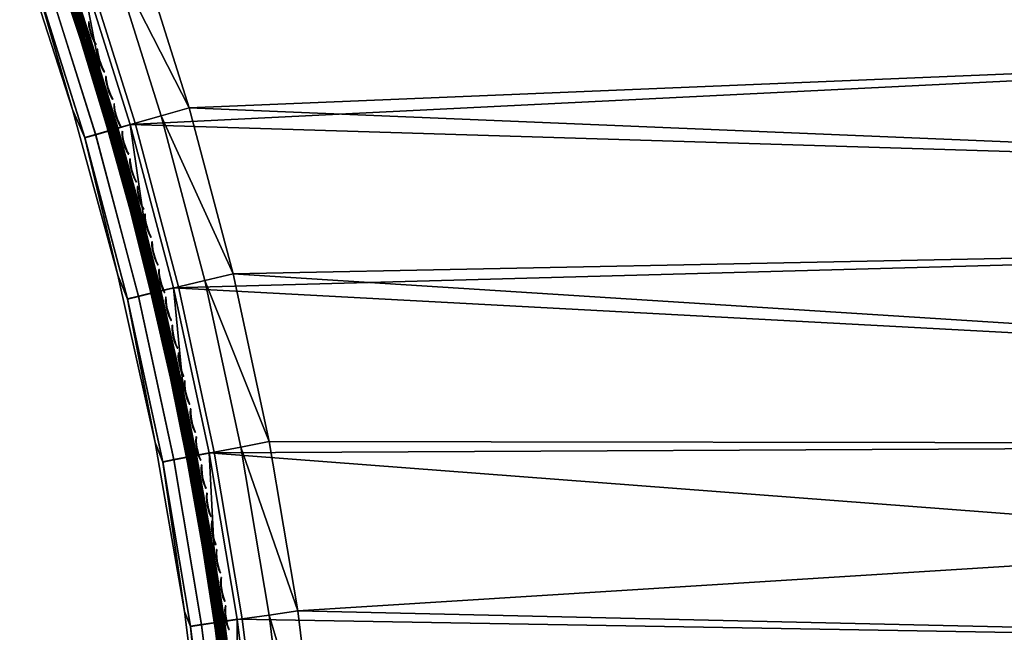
# Model space of a CAD drawing. Header units: inches. Extents: x 0 to 63.6, y -63.6 to 0.
# Tile 8 of 164: x 33.6 to 43.3, y -58.6 to -52.6. Entities that reach past the tile are written whole.
import ezdxf

# ---------------------------------------------------------------- set-up
doc = ezdxf.new("R2010")
doc.units = ezdxf.units.IN
doc.header["$LTSCALE"] = 0.03937
doc.header["$MEASUREMENT"] = 0
for name, color, linetype in [('A-FURN-3-ST', 151, 'Continuous'), ('A-FURN-3-ST-SEAM', 250, 'Continuous'), ('A-FURN-3-STITCH', 15, 'Continuous')]:
    doc.layers.add(name, color=color, linetype=linetype)

msp = doc.modelspace()

# ---------------------------------------------------------------- meshes
at = {"layer": 'A-FURN-3-ST'}
mesh = msp.add_polyface(dxfattribs=at)
corners = [(63.147, -63.6396, 5.25), (36.1287, -63.6396, 5.25), (63.147, -63.6061, 5.125), (36.1287, -63.6061, 5.125), (63.147, -63.5146, 5.0335), (36.1287, -63.5146, 5.0335), (63.147, -63.3896, 5), (36.1287, -63.3896, 5), (62.7515, -63.4446, 17.9729), (62.5382, -63.3896, 18), (62.5382, -63.5146, 17.9665), (62.7384, -63.5663, 17.9071), (62.5382, -63.6061, 17.875), (62.5382, -63.6396, 17.75), (62.7189, -63.6275, 17.8091), (36.7288, -63.3896, 18), (36.7288, -63.5146, 17.9665), (36.7288, -63.6061, 17.875), (36.7288, -63.6396, 17.75), (62.7527, -63.3894, 17.9789), (62.4899, -61.169, 18), (62.6465, -58.9307, 17.9626), (62.4398, -56.709, 17.9626), (62.3627, -58.9515, 18), (62.1569, -56.7399, 18), (62.1543, -54.496, 17.9626), (61.8727, -54.537, 18), (61.7904, -52.2946, 17.9626), (61.5104, -52.3456, 18), (62.7034, -56.6802, 17.8528), (62.4167, -54.4579, 17.8528), (62.8152, -54.4002, 17.4505), (62.4474, -52.1753, 17.4505), (62.2754, -52.2065, 17.6781), (62.6421, -54.4252, 17.6781), (62.0513, -52.2472, 17.8528), (62.6377, -52.3967, 16.9008), (62.2095, -50.2284, 16.9008), (62.5557, -52.1559, 17.1854), (62.6463, -52.3951, 5.5004), (62.2181, -50.2266, 5.5004), (62.1095, -52.2375, 5), (62.2979, -52.2031, 5.0381), (62.4753, -54.4504, 5), (62.6647, -54.4227, 5.0381), (62.8253, -54.3993, 5.1466), (62.4575, -52.174, 5.1466), (36.0794, -61.736, 5), (63.0983, -61.1473, 5), (35.9545, -60.0864, 5), (62.97, -58.9081, 5), (35.7541, -58.4442, 5), (35.4788, -56.813, 5), (62.7622, -56.6748, 5), (35.1291, -55.196, 5), (34.7058, -53.5968, 5), (63.397, -63.6396, 5.5002), (35.8787, -63.6396, 5.5), (63.3882, -63.6396, 16.9007), (35.8787, -63.6396, 16.9), (36.6788, -61.7083, 18), (36.5519, -60.031, 18), (36.3484, -58.3614, 18), (36.0686, -56.7027, 18), (35.7132, -55.0587, 18), (35.2829, -53.4326, 18)]
mesh.append_faces([[corners[k] for k in face] for face in [(0, 1, 2), (2, 1, 3), (2, 3, 4), (4, 3, 5), (4, 5, 6), (6, 5, 7), (8, 9, 10), (11, 10, 12), (13, 14, 12), (9, 15, 10), (10, 15, 16), (10, 16, 12), (12, 16, 17), (12, 17, 13), (13, 17, 18), (9, 19, 20), (21, 22, 23), (23, 22, 24), (24, 22, 25), (24, 25, 26), (26, 25, 27), (26, 27, 28), (29, 30, 25, 22), (31, 32, 33, 34), (34, 33, 35, 30), (30, 35, 27, 25), (36, 37, 38), (23, 20, 21), (36, 39, 40), (41, 42, 43), (43, 42, 44), (45, 44, 42, 46), (7, 47, 6), (6, 47, 48), (48, 47, 49), (48, 49, 50), (50, 49, 51), (50, 51, 52), (50, 52, 53), (53, 52, 54), (53, 54, 43), (43, 54, 55), (43, 55, 41), (0, 56, 1), (1, 56, 57), (56, 58, 57), (57, 58, 59), (59, 58, 13), (59, 13, 18), (15, 9, 60), (60, 9, 20), (60, 20, 61), (61, 20, 23), (61, 23, 62), (62, 23, 24), (62, 24, 63), (63, 24, 64), (64, 24, 26), (64, 26, 65), (65, 26, 28)]])
mesh = msp.add_polyface(dxfattribs=at)
corners = [(62.1095, -52.2375, 5), (34.7058, -53.5968, 5), (34.2097, -52.0186, 5), (35.789, -56.7565, 17.9625), (36.3484, -58.3614, 18), (36.0686, -56.7027, 18), (35.4364, -55.1252, 17.9625), (35.7132, -55.0587, 18), (35.0094, -53.5117, 17.9625), (35.2829, -53.4326, 18), (34.509, -51.9195, 17.9625), (34.7786, -51.8279, 18), (34.2578, -52.0048, 17.8526), (34.7545, -53.5854, 17.8526), (35.1784, -55.1872, 17.8526), (35.5285, -56.8066, 17.8526), (35.8041, -58.4404, 17.8526), (36.0666, -58.4023, 17.9625), (34.0421, -52.078, 17.6778), (34.5357, -53.6487, 17.6778), (34.9569, -55.2404, 17.6778), (35.3048, -56.8496, 17.6778), (35.5786, -58.4731, 17.6778), (33.7725, -52.1696, 17.1847), (33.623, -51.8513, 16.9), (34.1415, -53.4501, 16.9), (34.2622, -53.7279, 17.1847), (34.5841, -55.0716, 16.9), (34.6801, -55.3069, 17.1847), (34.9497, -56.7121, 16.9), (35.0252, -56.9034, 17.1847), (35.2375, -58.368, 16.9), (35.4056, -58.4983, 17.45), (35.1331, -56.8826, 17.45), (34.7869, -55.2812, 17.45), (34.3678, -53.6973, 17.45), (33.8765, -52.1343, 17.45), (35.2969, -58.514, 17.1847), (34.9497, -56.7121, 5.5), (34.5841, -55.0716, 5.5), (34.1415, -53.4501, 5.5), (33.623, -51.8513, 5.5), (35.4788, -56.813, 5), (35.5648, -58.4718, 5.0381), (35.2909, -56.8491, 5.0381), (35.1291, -55.196, 5), (34.9431, -55.2407, 5.0381), (34.522, -53.65, 5.0381), (34.0285, -52.0801, 5.0381), (33.7723, -52.1672, 5.3087), (34.262, -53.7252, 5.3087), (34.68, -55.304, 5.3087), (35.0252, -56.9003, 5.3087), (35.2375, -58.368, 5.5), (35.4042, -58.4951, 5.1464), (35.297, -58.5107, 5.3087), (35.1316, -56.8798, 5.1464), (34.7854, -55.2787, 5.1464), (34.3661, -53.6951, 5.1464), (33.8749, -52.1323, 5.1464), (61.5104, -52.3456, 18)]
mesh.append_faces([[corners[k] for k in face] for face in [(0, 1, 2), (3, 4, 5), (3, 5, 6), (6, 5, 7), (6, 7, 8), (8, 7, 9), (8, 9, 10), (10, 9, 11), (10, 12, 13, 8), (8, 13, 14, 6), (6, 14, 15, 3), (3, 15, 16, 17), (12, 18, 19, 13), (13, 19, 20, 14), (14, 20, 21, 15), (15, 21, 22, 16), (23, 24, 25), (23, 25, 26), (26, 25, 27), (26, 27, 28), (28, 27, 29), (28, 29, 30), (30, 29, 31), (32, 22, 21, 33), (33, 21, 20, 34), (34, 20, 19, 35), (35, 19, 18, 36), (37, 32, 33, 30), (30, 33, 34, 28), (28, 34, 35, 26), (26, 35, 36, 23), (38, 31, 29), (38, 29, 39), (39, 29, 27), (39, 27, 40), (40, 27, 25), (40, 25, 41), (41, 25, 24), (42, 43, 44), (42, 44, 45), (45, 44, 46), (45, 46, 1), (1, 46, 47), (1, 47, 2), (2, 47, 48), (41, 49, 40), (40, 49, 50), (40, 50, 39), (39, 50, 51), (39, 51, 38), (38, 51, 52), (38, 52, 53), (54, 55, 52, 56), (56, 52, 51, 57), (57, 51, 50, 58), (58, 50, 49, 59), (43, 54, 56, 44), (44, 56, 57, 46), (46, 57, 58, 47), (47, 58, 59, 48), (9, 60, 11)]])
mesh = msp.add_polyface(dxfattribs=at)
corners = [(35.5774, -61.7114, 16.9), (35.6287, -63.3914, 16.9), (35.6177, -61.7642, 17.1847), (35.6499, -63.3913, 17.1146), (35.7125, -63.3912, 17.3209), (35.7275, -61.7584, 17.45), (35.8143, -63.3911, 17.5111), (35.9021, -61.7492, 17.6778), (35.9509, -63.3908, 17.6778), (36.1177, -63.3906, 17.8145), (36.1296, -61.7372, 17.8526), (36.3079, -63.3903, 17.9162), (36.3945, -61.7233, 17.9625), (36.5142, -63.3899, 17.9788), (36.6788, -61.7083, 18), (36.7288, -63.3896, 18), (36.2686, -60.059, 17.9625), (36.5519, -60.031, 18), (36.0666, -58.4023, 17.9625), (36.3484, -58.3614, 18), (35.789, -56.7565, 17.9625), (35.8041, -58.4404, 17.8526), (36.0046, -60.0851, 17.8526), (35.5786, -58.4731, 17.6778), (35.7779, -60.1075, 17.6778), (35.0252, -56.9034, 17.1847), (35.2375, -58.368, 16.9), (35.2969, -58.514, 17.1847), (35.4469, -60.0357, 16.9), (35.4945, -60.1354, 17.1847), (35.6039, -60.1246, 17.45), (35.4056, -58.4983, 17.45), (35.6287, -63.3914, 5.5), (35.5774, -61.7114, 5.5), (35.4469, -60.0357, 5.5), (35.2375, -58.368, 5.5), (34.9497, -56.7121, 5.5), (36.1287, -63.3896, 5), (35.9374, -63.3903, 5.0381), (36.0794, -61.736, 5), (35.8883, -61.7461, 5.0381), (35.9545, -60.0864, 5), (35.764, -60.1052, 5.0381), (35.7541, -58.4442, 5), (35.5648, -58.4718, 5.0381), (35.4788, -56.813, 5), (35.0252, -56.9003, 5.3087), (35.297, -58.5107, 5.3087), (35.4948, -60.1318, 5.3087), (35.6181, -61.7604, 5.3087), (35.6669, -63.3912, 5.3087), (35.7264, -61.7546, 5.1464), (35.7752, -63.3908, 5.1464), (35.6026, -60.1212, 5.1464), (35.4042, -58.4951, 5.1464)]
mesh.append_faces([[corners[k] for k in face] for face in [(0, 1, 2), (2, 3, 4), (2, 4, 5), (5, 4, 6), (5, 6, 7), (7, 6, 8), (7, 8, 9), (7, 9, 10), (10, 9, 11), (10, 11, 12), (12, 11, 13), (12, 13, 14), (14, 13, 15), (12, 14, 16), (16, 14, 17), (16, 17, 18), (18, 17, 19), (18, 19, 20), (18, 21, 22, 16), (16, 22, 10, 12), (21, 23, 24, 22), (22, 24, 7, 10), (25, 26, 27), (27, 26, 28), (27, 28, 29), (29, 28, 0), (29, 0, 2), (29, 2, 5, 30), (30, 5, 7, 24), (30, 24, 23, 31), (29, 30, 31, 27), (32, 1, 33), (33, 1, 0), (33, 0, 34), (34, 0, 28), (34, 28, 35), (35, 28, 26), (35, 26, 36), (37, 38, 39), (39, 38, 40), (39, 40, 41), (41, 40, 42), (41, 42, 43), (43, 42, 44), (43, 44, 45), (35, 46, 47), (35, 47, 34), (34, 47, 48), (34, 48, 33), (33, 48, 49), (33, 49, 32), (32, 49, 50), (50, 49, 51), (50, 51, 52), (52, 51, 40), (52, 40, 38), (42, 40, 51, 53), (53, 51, 49, 48), (53, 48, 47, 54), (42, 53, 54, 44)]])
at = {"layer": 'A-FURN-3-ST-SEAM'}
mesh = msp.add_polyface(dxfattribs=at)
corners = [(33.6481, -51.1137, 17.6842), (33.6492, -51.1133, 17.6648), (33.9448, -51.9382, 17.6648), (33.9437, -51.9386, 17.6842), (34.2187, -52.7653, 17.6648), (34.2175, -52.7657, 17.6842), (33.6573, -51.1104, 17.6473), (33.9529, -51.9354, 17.6473), (34.2269, -52.7628, 17.6473), (33.671, -51.1054, 17.6344), (33.9668, -51.9308, 17.6344), (34.2409, -52.7584, 17.6344), (34.0358, -52.0755, 17.628), (34.5293, -53.6455, 17.628), (34.2236, -52.7638, 17.7027), (33.9497, -51.9365, 17.7027), (33.654, -51.1116, 17.7027), (34.2359, -52.76, 17.7173), (33.9619, -51.9324, 17.7173), (33.6661, -51.1071, 17.7173), (34.4883, -53.589, 17.7173), (34.5052, -53.5843, 17.7259), (34.2526, -52.7548, 17.7259), (33.9785, -51.9268, 17.7259), (34.5422, -53.6419, 17.7271), (34.0485, -52.0712, 17.7271), (33.6826, -51.1012, 17.7259), (33.7183, -51.088, 17.7208), (34.0145, -51.9146, 17.7208), (33.7401, -51.0801, 17.6902), (34.0364, -51.9072, 17.6902), (34.0891, -52.0576, 17.6706), (34.3111, -52.7366, 17.6902), (34.5834, -53.6301, 17.6706), (34.2889, -52.7434, 17.7208), (34.3029, -52.7391, 17.7078), (34.0284, -51.9099, 17.7078), (34.5417, -53.5738, 17.7208), (34.5558, -53.5698, 17.7078), (34.564, -53.5674, 17.6902), (33.7351, -51.0819, 17.6522), (34.0314, -51.9089, 17.6522), (33.7065, -51.0923, 17.6292), (34.0026, -51.9186, 17.6292), (34.277, -52.7471, 17.6292), (34.306, -52.7381, 17.6522), (34.2937, -52.742, 17.6377), (34.0192, -51.913, 17.6377), (34.5589, -53.5689, 17.6522), (34.5465, -53.5724, 17.6377), (34.5297, -53.5772, 17.6292)]
mesh.append_faces([[corners[k] for k in face] for face in [(0, 1, 2, 3), (3, 2, 4, 5), (1, 6, 7, 2), (2, 7, 8, 4), (6, 9, 10, 7), (7, 10, 11, 8), (9, 12, 10), (10, 12, 11), (12, 13, 11), (5, 14, 15, 3), (3, 15, 16, 0), (14, 17, 18, 15), (15, 18, 19, 16), (20, 21, 22, 17), (17, 22, 23, 18), (24, 25, 22), (22, 25, 23), (23, 25, 26), (27, 25, 28), (29, 30, 31), (31, 30, 32), (31, 32, 33), (24, 34, 25), (25, 34, 28), (34, 35, 36, 28), (35, 32, 30, 36), (35, 34, 37, 38), (38, 39, 32, 35), (40, 31, 41), (42, 43, 12), (12, 43, 44), (12, 44, 13), (33, 45, 31), (31, 45, 41), (45, 46, 47, 41), (46, 44, 43, 47), (46, 45, 48, 49), (49, 50, 44, 46)]])
mesh = msp.add_polyface(dxfattribs=at)
corners = [(34.2175, -52.7657, 17.6842), (34.2187, -52.7653, 17.6648), (34.471, -53.594, 17.6648), (34.4698, -53.5943, 17.6842), (34.7019, -54.4233, 17.6648), (34.7007, -54.4236, 17.6842), (34.2269, -52.7628, 17.6473), (34.4792, -53.5916, 17.6473), (34.7102, -54.4212, 17.6473), (34.2409, -52.7584, 17.6344), (34.4933, -53.5876, 17.6344), (34.7243, -54.4175, 17.6344), (34.9325, -55.2407, 17.6344), (34.9183, -55.244, 17.6473), (34.5293, -53.6455, 17.628), (34.9505, -55.2365, 17.628), (34.7068, -54.422, 17.7027), (34.4759, -53.5926, 17.7027), (34.2236, -52.7638, 17.7027), (34.7193, -54.4188, 17.7173), (34.4883, -53.589, 17.7173), (34.2359, -52.76, 17.7173), (34.9274, -55.2419, 17.7173), (34.9445, -55.2379, 17.7259), (34.7363, -54.4144, 17.7259), (34.5052, -53.5843, 17.7259), (34.9635, -55.2334, 17.7271), (34.5422, -53.6419, 17.7271), (34.2526, -52.7548, 17.7259), (34.5834, -53.6301, 17.6706), (34.3111, -52.7366, 17.6902), (34.564, -53.5674, 17.6902), (34.7955, -54.399, 17.6902), (34.5558, -53.5698, 17.7078), (34.7872, -54.4012, 17.7078), (34.5417, -53.5738, 17.7208), (34.773, -54.4048, 17.7208), (34.2889, -52.7434, 17.7208), (34.9815, -55.2292, 17.7208), (34.9958, -55.2259, 17.7078), (35.0041, -55.2239, 17.6902), (35.0052, -55.2236, 17.6706), (34.277, -52.7471, 17.6292), (34.5297, -53.5772, 17.6292), (34.7609, -54.4079, 17.6292), (34.5465, -53.5724, 17.6377), (34.7779, -54.4036, 17.6377), (34.5589, -53.5689, 17.6522), (34.7904, -54.4004, 17.6522), (34.306, -52.7381, 17.6522), (34.9989, -55.2251, 17.6522), (34.9864, -55.2281, 17.6377), (34.9694, -55.2321, 17.6292)]
mesh.append_faces([[corners[k] for k in face] for face in [(0, 1, 2, 3), (3, 2, 4, 5), (1, 6, 7, 2), (2, 7, 8, 4), (6, 9, 10, 7), (7, 10, 11, 8), (8, 11, 12, 13), (9, 14, 10), (10, 14, 11), (11, 14, 15), (5, 16, 17, 3), (3, 17, 18, 0), (16, 19, 20, 17), (17, 20, 21, 18), (22, 23, 24, 19), (19, 24, 25, 20), (24, 26, 27), (24, 27, 25), (25, 27, 28), (29, 30, 31), (29, 31, 32), (32, 31, 33, 34), (34, 33, 35, 36), (36, 35, 27), (27, 35, 37), (27, 26, 36), (36, 38, 39, 34), (34, 39, 40, 32), (41, 29, 32), (14, 42, 43), (14, 43, 44), (44, 43, 45, 46), (46, 45, 47, 48), (48, 47, 29), (29, 47, 49), (29, 41, 48), (48, 50, 51, 46), (46, 51, 52, 44), (15, 14, 44)]])
mesh = msp.add_polyface(dxfattribs=at)
corners = [(34.7007, -54.4236, 17.6842), (34.7019, -54.4233, 17.6648), (34.9099, -55.2459, 17.6648), (34.9087, -55.2462, 17.6842), (35.1001, -56.081, 17.6648), (35.0989, -56.0813, 17.6842), (35.1228, -56.0763, 17.6344), (35.2908, -56.9037, 17.6344), (35.2764, -56.9064, 17.6473), (35.1085, -56.0793, 17.6473), (34.7102, -54.4212, 17.6473), (34.9183, -55.244, 17.6473), (34.9325, -55.2407, 17.6344), (34.7243, -54.4175, 17.6344), (34.9505, -55.2365, 17.628), (35.2983, -56.8451, 17.628), (35.1051, -56.08, 17.7027), (34.9149, -55.2448, 17.7027), (34.7068, -54.422, 17.7027), (35.1177, -56.0773, 17.7173), (34.9274, -55.2419, 17.7173), (34.7193, -54.4188, 17.7173), (35.2857, -56.9047, 17.7173), (35.3029, -56.9015, 17.7259), (35.1349, -56.0738, 17.7259), (34.9445, -55.2379, 17.7259), (35.3115, -56.8426, 17.7271), (34.9635, -55.2334, 17.7271), (34.7363, -54.4144, 17.7259), (34.773, -54.4048, 17.7208), (34.9815, -55.2292, 17.7208), (34.7955, -54.399, 17.6902), (35.0041, -55.2239, 17.6902), (35.0052, -55.2236, 17.6706), (35.1948, -56.0612, 17.6902), (35.3536, -56.8348, 17.6706), (35.1721, -56.066, 17.7208), (35.1864, -56.063, 17.7078), (34.9958, -55.2259, 17.7078), (35.3403, -56.8946, 17.7208), (35.3547, -56.8919, 17.7078), (35.3631, -56.8904, 17.6902), (34.7904, -54.4004, 17.6522), (34.9989, -55.2251, 17.6522), (34.7609, -54.4079, 17.6292), (34.9694, -55.2321, 17.6292), (35.1599, -56.0685, 17.6292), (35.1896, -56.0623, 17.6522), (35.177, -56.0649, 17.6377), (34.9864, -55.2281, 17.6377), (35.3579, -56.8913, 17.6522), (35.3452, -56.8937, 17.6377), (35.328, -56.8968, 17.6292)]
mesh.append_faces([[corners[k] for k in face] for face in [(0, 1, 2, 3), (3, 2, 4, 5), (6, 7, 8, 9), (1, 10, 11, 2), (2, 11, 9, 4), (11, 12, 6, 9), (13, 14, 12), (12, 14, 6), (14, 15, 6), (5, 16, 17, 3), (3, 17, 18, 0), (16, 19, 20, 17), (17, 20, 21, 18), (22, 23, 24, 19), (19, 24, 25, 20), (26, 27, 24), (24, 27, 25), (25, 27, 28), (29, 27, 30), (31, 32, 33), (33, 32, 34), (33, 34, 35), (26, 36, 27), (27, 36, 30), (36, 37, 38, 30), (37, 34, 32, 38), (37, 36, 39, 40), (34, 37, 40, 41), (42, 33, 43), (44, 45, 14), (14, 45, 46), (14, 46, 15), (35, 47, 33), (33, 47, 43), (47, 48, 49, 43), (48, 46, 45, 49), (48, 47, 50, 51), (46, 48, 51, 52)]])
mesh = msp.add_polyface(dxfattribs=at)
corners = [(35.0989, -56.0813, 17.6842), (35.1001, -56.081, 17.6648), (35.268, -56.9079, 17.6648), (35.2668, -56.9081, 17.6842), (35.4153, -57.7325, 17.6648), (35.4141, -57.7327, 17.6842), (35.5722, -58.4679, 17.628), (35.4383, -57.7289, 17.6344), (35.2983, -56.8451, 17.628), (35.2908, -56.9037, 17.6344), (35.1228, -56.0763, 17.6344), (35.1085, -56.0793, 17.6473), (35.2764, -56.9064, 17.6473), (35.4204, -57.7317, 17.7027), (35.273, -56.907, 17.7027), (35.1051, -56.08, 17.7027), (35.5476, -58.5535, 17.7027), (35.5604, -58.5518, 17.7173), (35.4331, -57.7297, 17.7173), (35.2857, -56.9047, 17.7173), (35.1177, -56.0773, 17.7173), (35.5778, -58.5494, 17.7259), (35.4504, -57.7269, 17.7259), (35.3029, -56.9015, 17.7259), (35.5855, -58.4661, 17.7271), (35.3115, -56.8426, 17.7271), (35.1349, -56.0738, 17.7259), (35.4238, -57.7312, 17.6473), (35.5656, -58.5511, 17.6344), (35.5511, -58.5531, 17.6473), (35.3536, -56.8348, 17.6706), (35.1948, -56.0612, 17.6902), (35.3631, -56.8904, 17.6902), (35.5109, -57.7172, 17.6902), (35.3547, -56.8919, 17.7078), (35.5024, -57.7186, 17.7078), (35.3403, -56.8946, 17.7208), (35.488, -57.7209, 17.7208), (35.1721, -56.066, 17.7208), (35.6154, -58.5443, 17.7208), (35.6299, -58.5423, 17.7078), (35.6384, -58.5412, 17.6902), (35.6279, -58.4602, 17.6706), (35.1599, -56.0685, 17.6292), (35.328, -56.8968, 17.6292), (35.4756, -57.7229, 17.6292), (35.3452, -56.8937, 17.6377), (35.4929, -57.7201, 17.6377), (35.3579, -56.8913, 17.6522), (35.5056, -57.7181, 17.6522), (35.1896, -56.0623, 17.6522), (35.6332, -58.5419, 17.6522), (35.6204, -58.5436, 17.6377), (35.603, -58.546, 17.6292)]
mesh.append_faces([[corners[k] for k in face] for face in [(0, 1, 2, 3), (3, 2, 4, 5), (6, 7, 8), (8, 7, 9), (8, 9, 10), (11, 12, 2, 1), (5, 13, 14, 3), (3, 14, 15, 0), (16, 17, 18, 13), (13, 18, 19, 14), (14, 19, 20, 15), (17, 21, 22, 18), (18, 22, 23, 19), (22, 24, 25), (22, 25, 23), (23, 25, 26), (12, 9, 7, 27), (27, 7, 28, 29), (2, 12, 27, 4), (30, 31, 32), (30, 32, 33), (33, 32, 34, 35), (35, 34, 36, 37), (37, 36, 25), (25, 36, 38), (25, 24, 37), (37, 39, 40, 35), (35, 40, 41, 33), (42, 30, 33), (8, 43, 44), (8, 44, 45), (45, 44, 46, 47), (47, 46, 48, 49), (49, 48, 30), (30, 48, 50), (30, 42, 49), (49, 51, 52, 47), (47, 52, 53, 45), (6, 8, 45)]])
mesh = msp.add_polyface(dxfattribs=at)
corners = [(35.4141, -57.7327, 17.6842), (35.4153, -57.7325, 17.6648), (35.5426, -58.5542, 17.6648), (35.5414, -58.5544, 17.6842), (35.7379, -60.1862, 17.6648), (35.7367, -60.1863, 17.6842), (35.7715, -60.1016, 17.628), (35.761, -60.1841, 17.6344), (35.5656, -58.5511, 17.6344), (35.5722, -58.4679, 17.628), (35.4383, -57.7289, 17.6344), (35.743, -60.1857, 17.7027), (35.5476, -58.5535, 17.7027), (35.4204, -57.7317, 17.7027), (35.7559, -60.1846, 17.7173), (35.5604, -58.5518, 17.7173), (35.7733, -60.183, 17.7259), (35.5778, -58.5494, 17.7259), (35.7848, -60.1004, 17.7271), (35.5855, -58.4661, 17.7271), (35.4504, -57.7269, 17.7259), (35.5511, -58.5531, 17.6473), (35.7465, -60.1854, 17.6473), (35.4238, -57.7312, 17.6473), (35.488, -57.7209, 17.7208), (35.6154, -58.5443, 17.7208), (35.5109, -57.7172, 17.6902), (35.6384, -58.5412, 17.6902), (35.6279, -58.4602, 17.6706), (35.7461, -59.3615, 17.6902), (35.8275, -60.0964, 17.6706), (35.8343, -60.1775, 17.6902), (35.8112, -60.1796, 17.7208), (35.723, -59.3641, 17.7208), (35.6299, -58.5423, 17.7078), (35.7376, -59.3624, 17.7078), (35.8258, -60.1783, 17.7078), (35.5056, -57.7181, 17.6522), (35.6332, -58.5419, 17.6522), (35.4756, -57.7229, 17.6292), (35.603, -58.546, 17.6292), (35.7106, -59.3655, 17.6292), (35.829, -60.178, 17.6522), (35.7408, -59.3621, 17.6522), (35.6204, -58.5436, 17.6377), (35.728, -59.3635, 17.6377), (35.8161, -60.1792, 17.6377), (35.7987, -60.1807, 17.6292)]
mesh.append_faces([[corners[k] for k in face] for face in [(0, 1, 2, 3), (3, 2, 4, 5), (6, 7, 8), (6, 8, 9), (9, 8, 10), (5, 11, 12, 3), (3, 12, 13, 0), (11, 14, 15, 12), (14, 16, 17, 15), (16, 18, 17), (17, 18, 19), (17, 19, 20), (21, 8, 7, 22), (1, 23, 21, 2), (2, 21, 22, 4), (24, 19, 25), (26, 27, 28), (28, 27, 29), (28, 29, 30), (30, 29, 31), (18, 32, 33), (18, 33, 19), (19, 33, 25), (34, 25, 33, 35), (35, 33, 32, 36), (27, 34, 35, 29), (29, 35, 36, 31), (37, 28, 38), (39, 40, 9), (9, 40, 41), (9, 41, 6), (30, 42, 43), (30, 43, 28), (28, 43, 38), (44, 38, 43, 45), (45, 43, 42, 46), (40, 44, 45, 41), (41, 45, 46, 47)]])
at = {"layer": 'A-FURN-3-STITCH'}
mesh = msp.add_polymesh((7, 4), dxfattribs=at)
for k, corner in enumerate([(34.3033, -52.592, 17.7447), (34.3019, -52.5925, 17.7425), (34.2991, -52.5933, 17.7382), (34.2977, -52.5938, 17.736), (34.3088, -52.6305, 17.749), (34.3038, -52.6321, 17.7493), (34.301, -52.6329, 17.745), (34.3032, -52.6323, 17.7404), (34.3168, -52.6687, 17.7516), (34.3118, -52.6702, 17.752), (34.3091, -52.6711, 17.7477), (34.3112, -52.6704, 17.743), (34.3273, -52.7063, 17.7525), (34.3224, -52.7079, 17.7529), (34.3196, -52.7088, 17.7486), (34.3218, -52.7081, 17.7439), (34.3403, -52.7432, 17.7517), (34.3353, -52.7448, 17.7521), (34.3325, -52.7457, 17.7477), (34.3347, -52.745, 17.7431), (34.3556, -52.7791, 17.7492), (34.3506, -52.7807, 17.7495), (34.3478, -52.7816, 17.7452), (34.35, -52.7809, 17.7405), (34.3731, -52.8138, 17.7449), (34.3717, -52.8143, 17.7428), (34.3689, -52.8151, 17.7385), (34.3675, -52.8156, 17.7363)]):
    mesh.set_mesh_vertex(divmod(k, 4), corner)
mesh = msp.add_polymesh((7, 4), dxfattribs=at)
for k, corner in enumerate([(34.3881, -52.8589, 17.7447), (34.3867, -52.8594, 17.7425), (34.3839, -52.8602, 17.7382), (34.3825, -52.8607, 17.736), (34.3933, -52.8974, 17.749), (34.3883, -52.899, 17.7493), (34.3855, -52.8998, 17.745), (34.3877, -52.8992, 17.7404), (34.401, -52.9357, 17.7516), (34.396, -52.9372, 17.752), (34.3933, -52.9381, 17.7477), (34.3954, -52.9374, 17.743), (34.4112, -52.9734, 17.7525), (34.4063, -52.9749, 17.7529), (34.4035, -52.9758, 17.7486), (34.4057, -52.9751, 17.7439), (34.4239, -53.0104, 17.7517), (34.4189, -53.0119, 17.7521), (34.4161, -53.0128, 17.7477), (34.4183, -53.0121, 17.7431), (34.4389, -53.0464, 17.7492), (34.4339, -53.0479, 17.7495), (34.4312, -53.0488, 17.7452), (34.4333, -53.0481, 17.7405), (34.4562, -53.0812, 17.7449), (34.4548, -53.0817, 17.7428), (34.452, -53.0825, 17.7385), (34.4506, -53.083, 17.7363)]):
    mesh.set_mesh_vertex(divmod(k, 4), corner)
mesh = msp.add_polymesh((7, 4), dxfattribs=at)
for k, corner in enumerate([(34.4708, -53.1265, 17.7447), (34.4694, -53.1269, 17.7425), (34.4666, -53.1277, 17.7382), (34.4652, -53.1282, 17.736), (34.4757, -53.165, 17.749), (34.4707, -53.1665, 17.7493), (34.4679, -53.1674, 17.745), (34.4701, -53.1667, 17.7404), (34.4832, -53.2033, 17.7516), (34.4782, -53.2048, 17.752), (34.4754, -53.2057, 17.7477), (34.4776, -53.205, 17.743), (34.4931, -53.2411, 17.7525), (34.4881, -53.2426, 17.7529), (34.4853, -53.2435, 17.7486), (34.4875, -53.2428, 17.7439), (34.5055, -53.2782, 17.7517), (34.5005, -53.2797, 17.7521), (34.4977, -53.2805, 17.7477), (34.4999, -53.2799, 17.7431), (34.5202, -53.3144, 17.7492), (34.5152, -53.3158, 17.7495), (34.5124, -53.3167, 17.7452), (34.5146, -53.316, 17.7405), (34.5372, -53.3493, 17.7449), (34.5358, -53.3497, 17.7428), (34.533, -53.3506, 17.7385), (34.5316, -53.351, 17.7363)]):
    mesh.set_mesh_vertex(divmod(k, 4), corner)
mesh = msp.add_polymesh((7, 4), dxfattribs=at)
for k, corner in enumerate([(34.5515, -53.3947, 17.7447), (34.5501, -53.3951, 17.7425), (34.5473, -53.3959, 17.7382), (34.5459, -53.3963, 17.736), (34.5561, -53.4333, 17.749), (34.5511, -53.4347, 17.7493), (34.5483, -53.4355, 17.745), (34.5505, -53.4349, 17.7404), (34.5632, -53.4716, 17.7516), (34.5582, -53.4731, 17.752), (34.5554, -53.4739, 17.7477), (34.5576, -53.4732, 17.743), (34.5729, -53.5095, 17.7525), (34.5679, -53.5109, 17.7529), (34.5651, -53.5118, 17.7486), (34.5673, -53.5111, 17.7439), (34.5849, -53.5467, 17.7517), (34.5799, -53.5481, 17.7521), (34.5771, -53.5489, 17.7477), (34.5793, -53.5483, 17.7431), (34.5994, -53.5829, 17.7492), (34.5944, -53.5844, 17.7495), (34.5916, -53.5852, 17.7452), (34.5938, -53.5846, 17.7405), (34.6161, -53.618, 17.7449), (34.6147, -53.6184, 17.7428), (34.6119, -53.6192, 17.7385), (34.6105, -53.6196, 17.7363)]):
    mesh.set_mesh_vertex(divmod(k, 4), corner)
mesh = msp.add_polymesh((7, 4), dxfattribs=at)
for k, corner in enumerate([(34.63, -53.6635, 17.7447), (34.6287, -53.6639, 17.7425), (34.6259, -53.6647, 17.7382), (34.6244, -53.6651, 17.736), (34.6343, -53.7021, 17.749), (34.6293, -53.7035, 17.7493), (34.6265, -53.7043, 17.745), (34.6287, -53.7037, 17.7404), (34.6412, -53.7405, 17.7516), (34.6362, -53.7419, 17.752), (34.6334, -53.7427, 17.7477), (34.6356, -53.7421, 17.743), (34.6505, -53.7785, 17.7525), (34.6455, -53.7799, 17.7529), (34.6427, -53.7807, 17.7486), (34.6449, -53.7801, 17.7439), (34.6623, -53.8157, 17.7517), (34.6573, -53.8171, 17.7521), (34.6545, -53.8179, 17.7477), (34.6567, -53.8173, 17.7431), (34.6765, -53.8521, 17.7492), (34.6715, -53.8535, 17.7495), (34.6687, -53.8543, 17.7452), (34.6709, -53.8537, 17.7405), (34.693, -53.8873, 17.7449), (34.6915, -53.8877, 17.7428), (34.6887, -53.8885, 17.7385), (34.6873, -53.8889, 17.7363)]):
    mesh.set_mesh_vertex(divmod(k, 4), corner)
mesh = msp.add_polymesh((7, 4), dxfattribs=at)
for k, corner in enumerate([(34.7065, -53.9329, 17.7447), (34.7051, -53.9333, 17.7425), (34.7023, -53.934, 17.7382), (34.7009, -53.9344, 17.736), (34.7105, -53.9715, 17.749), (34.7055, -53.9729, 17.7493), (34.7027, -53.9737, 17.745), (34.7049, -53.9731, 17.7404), (34.7171, -54.01, 17.7516), (34.712, -54.0114, 17.752), (34.7092, -54.0121, 17.7477), (34.7114, -54.0115, 17.743), (34.7261, -54.048, 17.7525), (34.7211, -54.0494, 17.7529), (34.7183, -54.0502, 17.7486), (34.7205, -54.0496, 17.7439), (34.7376, -54.0854, 17.7517), (34.7326, -54.0868, 17.7521), (34.7298, -54.0875, 17.7477), (34.732, -54.0869, 17.7431), (34.7515, -54.1219, 17.7492), (34.7465, -54.1232, 17.7495), (34.7437, -54.124, 17.7452), (34.7459, -54.1234, 17.7405), (34.7677, -54.1572, 17.7449), (34.7662, -54.1576, 17.7428), (34.7634, -54.1584, 17.7385), (34.7621, -54.1587, 17.7363)]):
    mesh.set_mesh_vertex(divmod(k, 4), corner)
mesh = msp.add_polymesh((7, 4), dxfattribs=at)
for k, corner in enumerate([(34.7809, -54.2029, 17.7447), (34.7795, -54.2032, 17.7425), (34.7767, -54.204, 17.7382), (34.7753, -54.2044, 17.736), (34.7846, -54.2416, 17.749), (34.7796, -54.2429, 17.7493), (34.7768, -54.2436, 17.745), (34.779, -54.2431, 17.7404), (34.7908, -54.2801, 17.7516), (34.7858, -54.2814, 17.752), (34.783, -54.2822, 17.7477), (34.7852, -54.2816, 17.743), (34.7996, -54.3182, 17.7525), (34.7946, -54.3195, 17.7529), (34.7918, -54.3203, 17.7486), (34.794, -54.3197, 17.7439), (34.8108, -54.3556, 17.7517), (34.8058, -54.357, 17.7521), (34.803, -54.3577, 17.7477), (34.8052, -54.3571, 17.7431), (34.8244, -54.3922, 17.7492), (34.8194, -54.3935, 17.7495), (34.8166, -54.3943, 17.7452), (34.8188, -54.3937, 17.7405), (34.8403, -54.4277, 17.7449), (34.8389, -54.428, 17.7428), (34.8361, -54.4288, 17.7385), (34.8347, -54.4292, 17.7363)]):
    mesh.set_mesh_vertex(divmod(k, 4), corner)
mesh = msp.add_polymesh((7, 4), dxfattribs=at)
for k, corner in enumerate([(34.8532, -54.4734, 17.7447), (34.8518, -54.4738, 17.7425), (34.849, -54.4745, 17.7382), (34.8475, -54.4749, 17.736), (34.8566, -54.5122, 17.749), (34.8515, -54.5134, 17.7493), (34.8487, -54.5142, 17.745), (34.8509, -54.5136, 17.7404), (34.8625, -54.5507, 17.7516), (34.8575, -54.552, 17.752), (34.8547, -54.5527, 17.7477), (34.8569, -54.5522, 17.743), (34.871, -54.5889, 17.7525), (34.866, -54.5902, 17.7529), (34.8631, -54.5909, 17.7486), (34.8653, -54.5903, 17.7439), (34.8819, -54.6264, 17.7517), (34.8769, -54.6277, 17.7521), (34.8741, -54.6284, 17.7477), (34.8763, -54.6279, 17.7431), (34.8952, -54.6631, 17.7492), (34.8902, -54.6644, 17.7495), (34.8874, -54.6651, 17.7452), (34.8896, -54.6645, 17.7405), (34.9109, -54.6987, 17.7449), (34.9094, -54.6991, 17.7428), (34.9066, -54.6998, 17.7385), (34.9052, -54.7001, 17.7363)]):
    mesh.set_mesh_vertex(divmod(k, 4), corner)
mesh = msp.add_polymesh((7, 4), dxfattribs=at)
for k, corner in enumerate([(34.9234, -54.7446, 17.7447), (34.922, -54.7449, 17.7425), (34.9191, -54.7456, 17.7382), (34.9177, -54.746, 17.736), (34.9265, -54.7833, 17.749), (34.9214, -54.7845, 17.7493), (34.9186, -54.7853, 17.745), (34.9208, -54.7847, 17.7404), (34.9321, -54.8219, 17.7516), (34.9271, -54.8232, 17.752), (34.9242, -54.8239, 17.7477), (34.9264, -54.8233, 17.743), (34.9403, -54.8601, 17.7525), (34.9352, -54.8614, 17.7529), (34.9324, -54.8621, 17.7486), (34.9346, -54.8615, 17.7439), (34.9509, -54.8978, 17.7517), (34.9459, -54.899, 17.7521), (34.943, -54.8997, 17.7477), (34.9452, -54.8992, 17.7431), (34.9639, -54.9345, 17.7492), (34.9589, -54.9358, 17.7495), (34.9561, -54.9365, 17.7452), (34.9583, -54.9359, 17.7405), (34.9793, -54.9702, 17.7449), (34.9778, -54.9706, 17.7428), (34.975, -54.9713, 17.7385), (34.9736, -54.9717, 17.7363)]):
    mesh.set_mesh_vertex(divmod(k, 4), corner)
mesh = msp.add_polymesh((7, 4), dxfattribs=at)
for k, corner in enumerate([(34.9914, -55.0162, 17.7447), (34.99, -55.0166, 17.7425), (34.9872, -55.0172, 17.7382), (34.9858, -55.0176, 17.736), (34.9942, -55.055, 17.749), (34.9892, -55.0562, 17.7493), (34.9863, -55.0569, 17.745), (34.9885, -55.0563, 17.7404), (34.9996, -55.0936, 17.7516), (34.9945, -55.0948, 17.752), (34.9917, -55.0955, 17.7477), (34.9939, -55.095, 17.743), (35.0074, -55.1319, 17.7525), (35.0024, -55.1331, 17.7529), (34.9995, -55.1338, 17.7486), (35.0018, -55.1333, 17.7439), (35.0178, -55.1696, 17.7517), (35.0127, -55.1708, 17.7521), (35.0099, -55.1715, 17.7477), (35.0121, -55.171, 17.7431), (35.0305, -55.2065, 17.7492), (35.0255, -55.2077, 17.7495), (35.0226, -55.2084, 17.7452), (35.0248, -55.2079, 17.7405), (35.0456, -55.2423, 17.7449), (35.0441, -55.2427, 17.7428), (35.0413, -55.2434, 17.7385), (35.0399, -55.2437, 17.7363)]):
    mesh.set_mesh_vertex(divmod(k, 4), corner)
mesh = msp.add_polymesh((7, 4), dxfattribs=at)
for k, corner in enumerate([(35.0574, -55.2884, 17.7447), (35.056, -55.2887, 17.7425), (35.0531, -55.2894, 17.7382), (35.0517, -55.2897, 17.736), (35.0599, -55.3272, 17.749), (35.0548, -55.3283, 17.7493), (35.052, -55.329, 17.745), (35.0542, -55.3285, 17.7404), (35.0649, -55.3659, 17.7516), (35.0599, -55.367, 17.752), (35.057, -55.3677, 17.7477), (35.0592, -55.3672, 17.743), (35.0725, -55.4042, 17.7525), (35.0674, -55.4054, 17.7529), (35.0646, -55.406, 17.7486), (35.0668, -55.4055, 17.7439), (35.0825, -55.442, 17.7517), (35.0775, -55.4432, 17.7521), (35.0746, -55.4438, 17.7477), (35.0769, -55.4433, 17.7431), (35.095, -55.479, 17.7492), (35.0899, -55.4801, 17.7495), (35.0871, -55.4808, 17.7452), (35.0893, -55.4803, 17.7405), (35.1098, -55.5149, 17.7449), (35.1083, -55.5153, 17.7428), (35.1055, -55.5159, 17.7385), (35.1041, -55.5162, 17.7363)]):
    mesh.set_mesh_vertex(divmod(k, 4), corner)
mesh = msp.add_polymesh((7, 4), dxfattribs=at)
for k, corner in enumerate([(35.1212, -55.5611, 17.7447), (35.1198, -55.5614, 17.7425), (35.117, -55.562, 17.7382), (35.1155, -55.5623, 17.736), (35.1234, -55.5999, 17.749), (35.1183, -55.601, 17.7493), (35.1155, -55.6016, 17.745), (35.1177, -55.6012, 17.7404), (35.1282, -55.6386, 17.7516), (35.1231, -55.6397, 17.752), (35.1202, -55.6404, 17.7477), (35.1225, -55.6399, 17.743), (35.1354, -55.677, 17.7525), (35.1304, -55.6781, 17.7529), (35.1275, -55.6788, 17.7486), (35.1297, -55.6783, 17.7439), (35.1452, -55.7149, 17.7517), (35.1401, -55.716, 17.7521), (35.1373, -55.7166, 17.7477), (35.1395, -55.7161, 17.7431), (35.1573, -55.7519, 17.7492), (35.1523, -55.7531, 17.7495), (35.1494, -55.7537, 17.7452), (35.1517, -55.7532, 17.7405), (35.1719, -55.788, 17.7449), (35.1704, -55.7883, 17.7428), (35.1676, -55.789, 17.7385), (35.1662, -55.7893, 17.7363)]):
    mesh.set_mesh_vertex(divmod(k, 4), corner)
mesh = msp.add_polymesh((7, 4), dxfattribs=at)
for k, corner in enumerate([(35.1829, -55.8342, 17.7447), (35.1815, -55.8345, 17.7425), (35.1787, -55.8352, 17.7382), (35.1772, -55.8355, 17.736), (35.1848, -55.8731, 17.749), (35.1797, -55.8741, 17.7493), (35.1769, -55.8748, 17.745), (35.1791, -55.8743, 17.7404), (35.1893, -55.9118, 17.7516), (35.1842, -55.9129, 17.752), (35.1813, -55.9135, 17.7477), (35.1836, -55.913, 17.743), (35.1962, -55.9503, 17.7525), (35.1912, -55.9514, 17.7529), (35.1883, -55.952, 17.7486), (35.1905, -55.9515, 17.7439), (35.2057, -55.9882, 17.7517), (35.2006, -55.9893, 17.7521), (35.1978, -55.9899, 17.7477), (35.2, -55.9894, 17.7431), (35.2176, -56.0254, 17.7492), (35.2125, -56.0265, 17.7495), (35.2097, -56.0271, 17.7452), (35.2119, -56.0266, 17.7405), (35.2318, -56.0615, 17.7449), (35.2304, -56.0619, 17.7428), (35.2275, -56.0625, 17.7385), (35.2261, -56.0628, 17.7363)]):
    mesh.set_mesh_vertex(divmod(k, 4), corner)
mesh = msp.add_polymesh((7, 4), dxfattribs=at)
for k, corner in enumerate([(35.2425, -56.1079, 17.7447), (35.2411, -56.1082, 17.7425), (35.2383, -56.1088, 17.7382), (35.2368, -56.1091, 17.736), (35.2441, -56.1467, 17.749), (35.239, -56.1478, 17.7493), (35.2362, -56.1484, 17.745), (35.2384, -56.1479, 17.7404), (35.2483, -56.1855, 17.7516), (35.2432, -56.1865, 17.752), (35.2403, -56.1871, 17.7477), (35.2425, -56.1867, 17.743), (35.2549, -56.224, 17.7525), (35.2498, -56.2251, 17.7529), (35.247, -56.2257, 17.7486), (35.2492, -56.2252, 17.7439), (35.2641, -56.262, 17.7517), (35.259, -56.2631, 17.7521), (35.2562, -56.2637, 17.7477), (35.2584, -56.2632, 17.7431), (35.2757, -56.2993, 17.7492), (35.2706, -56.3003, 17.7495), (35.2677, -56.3009, 17.7452), (35.27, -56.3005, 17.7405), (35.2896, -56.3356, 17.7449), (35.2882, -56.3359, 17.7428), (35.2853, -56.3365, 17.7385), (35.2839, -56.3367, 17.7363)]):
    mesh.set_mesh_vertex(divmod(k, 4), corner)
mesh = msp.add_polymesh((7, 4), dxfattribs=at)
for k, corner in enumerate([(35.3, -56.382, 17.7447), (35.2986, -56.3823, 17.7425), (35.2957, -56.3828, 17.7382), (35.2943, -56.3831, 17.736), (35.3013, -56.4208, 17.749), (35.2962, -56.4218, 17.7493), (35.2933, -56.4224, 17.745), (35.2956, -56.422, 17.7404), (35.3051, -56.4596, 17.7516), (35.3, -56.4606, 17.752), (35.2972, -56.4612, 17.7477), (35.2994, -56.4608, 17.743), (35.3115, -56.4982, 17.7525), (35.3064, -56.4992, 17.7529), (35.3035, -56.4998, 17.7486), (35.3058, -56.4993, 17.7439), (35.3204, -56.5363, 17.7517), (35.3153, -56.5373, 17.7521), (35.3124, -56.5379, 17.7477), (35.3146, -56.5374, 17.7431), (35.3317, -56.5736, 17.7492), (35.3266, -56.5746, 17.7495), (35.3237, -56.5752, 17.7452), (35.3259, -56.5748, 17.7405), (35.3453, -56.61, 17.7449), (35.3439, -56.6103, 17.7428), (35.341, -56.6109, 17.7385), (35.3396, -56.6112, 17.7363)]):
    mesh.set_mesh_vertex(divmod(k, 4), corner)
mesh = msp.add_polymesh((7, 4), dxfattribs=at)
for k, corner in enumerate([(35.3553, -56.6565, 17.7447), (35.3539, -56.6568, 17.7425), (35.3511, -56.6573, 17.7382), (35.3496, -56.6576, 17.736), (35.3563, -56.6953, 17.749), (35.3512, -56.6963, 17.7493), (35.3483, -56.6969, 17.745), (35.3506, -56.6965, 17.7404), (35.3598, -56.7342, 17.7516), (35.3547, -56.7352, 17.752), (35.3519, -56.7357, 17.7477), (35.3541, -56.7353, 17.743), (35.3659, -56.7728, 17.7525), (35.3608, -56.7738, 17.7529), (35.358, -56.7743, 17.7486), (35.3602, -56.7739, 17.7439), (35.3745, -56.811, 17.7517), (35.3694, -56.8119, 17.7521), (35.3665, -56.8125, 17.7477), (35.3688, -56.8121, 17.7431), (35.3855, -56.8484, 17.7492), (35.3804, -56.8494, 17.7495), (35.3775, -56.8499, 17.7452), (35.3798, -56.8495, 17.7405), (35.3989, -56.8849, 17.7449), (35.3974, -56.8852, 17.7428), (35.3946, -56.8857, 17.7385), (35.3932, -56.886, 17.7363)]):
    mesh.set_mesh_vertex(divmod(k, 4), corner)
mesh = msp.add_polymesh((7, 4), dxfattribs=at)
for k, corner in enumerate([(35.4085, -56.9315, 17.7447), (35.4071, -56.9317, 17.7425), (35.4042, -56.9322, 17.7382), (35.4028, -56.9325, 17.736), (35.4092, -56.9703, 17.749), (35.4041, -56.9712, 17.7493), (35.4012, -56.9718, 17.745), (35.4035, -56.9714, 17.7404), (35.4124, -57.0092, 17.7516), (35.4073, -57.0101, 17.752), (35.4045, -57.0107, 17.7477), (35.4067, -57.0102, 17.743), (35.4182, -57.0479, 17.7525), (35.4131, -57.0488, 17.7529), (35.4102, -57.0493, 17.7486), (35.4125, -57.0489, 17.7439), (35.4265, -57.0861, 17.7517), (35.4214, -57.087, 17.7521), (35.4185, -57.0875, 17.7477), (35.4208, -57.0871, 17.7431), (35.4372, -57.1236, 17.7492), (35.4321, -57.1245, 17.7495), (35.4292, -57.125, 17.7452), (35.4315, -57.1246, 17.7405), (35.4503, -57.1602, 17.7449), (35.4488, -57.1604, 17.7428), (35.446, -57.161, 17.7385), (35.4446, -57.1612, 17.7363)]):
    mesh.set_mesh_vertex(divmod(k, 4), corner)
mesh = msp.add_polymesh((7, 4), dxfattribs=at)
for k, corner in enumerate([(35.4596, -57.2068, 17.7447), (35.4582, -57.2071, 17.7425), (35.4553, -57.2076, 17.7382), (35.4538, -57.2078, 17.736), (35.46, -57.2457, 17.749), (35.4548, -57.2466, 17.7493), (35.452, -57.2471, 17.745), (35.4542, -57.2467, 17.7404), (35.4629, -57.2846, 17.7516), (35.4578, -57.2855, 17.752), (35.4549, -57.286, 17.7477), (35.4572, -57.2856, 17.743), (35.4684, -57.3233, 17.7525), (35.4633, -57.3242, 17.7529), (35.4604, -57.3247, 17.7486), (35.4626, -57.3243, 17.7439), (35.4763, -57.3616, 17.7517), (35.4712, -57.3624, 17.7521), (35.4684, -57.363, 17.7477), (35.4706, -57.3626, 17.7431), (35.4868, -57.3992, 17.7492), (35.4817, -57.4, 17.7495), (35.4788, -57.4006, 17.7452), (35.481, -57.4002, 17.7405), (35.4996, -57.4358, 17.7449), (35.4981, -57.4361, 17.7428), (35.4952, -57.4366, 17.7385), (35.4939, -57.4369, 17.7363)]):
    mesh.set_mesh_vertex(divmod(k, 4), corner)
mesh = msp.add_polymesh((7, 4), dxfattribs=at)
for k, corner in enumerate([(35.5085, -57.4826, 17.7447), (35.5071, -57.4828, 17.7425), (35.5042, -57.4833, 17.7382), (35.5027, -57.4835, 17.736), (35.5086, -57.5214, 17.749), (35.5035, -57.5223, 17.7493), (35.5006, -57.5228, 17.745), (35.5028, -57.5224, 17.7404), (35.5112, -57.5603, 17.7516), (35.5061, -57.5612, 17.752), (35.5032, -57.5617, 17.7477), (35.5055, -57.5613, 17.743), (35.5164, -57.5991, 17.7525), (35.5113, -57.5999, 17.7529), (35.5084, -57.6004, 17.7486), (35.5106, -57.6001, 17.7439), (35.5241, -57.6374, 17.7517), (35.5189, -57.6383, 17.7521), (35.5161, -57.6388, 17.7477), (35.5183, -57.6384, 17.7431), (35.5342, -57.6751, 17.7492), (35.5291, -57.676, 17.7495), (35.5262, -57.6764, 17.7452), (35.5284, -57.6761, 17.7405), (35.5467, -57.7119, 17.7449), (35.5453, -57.7121, 17.7428), (35.5424, -57.7126, 17.7385), (35.541, -57.7129, 17.7363)]):
    mesh.set_mesh_vertex(divmod(k, 4), corner)
mesh = msp.add_polymesh((7, 4), dxfattribs=at)
for k, corner in enumerate([(35.5553, -57.7587, 17.7447), (35.5539, -57.7589, 17.7425), (35.551, -57.7594, 17.7382), (35.5495, -57.7596, 17.736), (35.5551, -57.7975, 17.749), (35.5499, -57.7984, 17.7493), (35.547, -57.7988, 17.745), (35.5493, -57.7985, 17.7404), (35.5574, -57.8365, 17.7516), (35.5522, -57.8373, 17.752), (35.5494, -57.8378, 17.7477), (35.5516, -57.8374, 17.743), (35.5622, -57.8753, 17.7525), (35.5571, -57.8761, 17.7529), (35.5542, -57.8765, 17.7486), (35.5565, -57.8762, 17.7439), (35.5696, -57.9137, 17.7517), (35.5645, -57.9145, 17.7521), (35.5616, -57.9149, 17.7477), (35.5639, -57.9146, 17.7431), (35.5795, -57.9514, 17.7492), (35.5743, -57.9522, 17.7495), (35.5715, -57.9527, 17.7452), (35.5737, -57.9523, 17.7405), (35.5917, -57.9883, 17.7449), (35.5902, -57.9885, 17.7428), (35.5874, -57.989, 17.7385), (35.586, -57.9892, 17.7363)]):
    mesh.set_mesh_vertex(divmod(k, 4), corner)
mesh = msp.add_polymesh((7, 4), dxfattribs=at)
for k, corner in enumerate([(35.5999, -58.0352, 17.7447), (35.5985, -58.0354, 17.7425), (35.5956, -58.0358, 17.7382), (35.5941, -58.036, 17.736), (35.5994, -58.074, 17.749), (35.5942, -58.0748, 17.7493), (35.5914, -58.0752, 17.745), (35.5936, -58.0749, 17.7404), (35.6014, -58.113, 17.7516), (35.5963, -58.1137, 17.752), (35.5934, -58.1142, 17.7477), (35.5956, -58.1139, 17.743), (35.606, -58.1518, 17.7525), (35.6008, -58.1526, 17.7529), (35.5979, -58.153, 17.7486), (35.6002, -58.1527, 17.7439), (35.6131, -58.1902, 17.7517), (35.6079, -58.191, 17.7521), (35.605, -58.1915, 17.7477), (35.6073, -58.1911, 17.7431), (35.6226, -58.2281, 17.7492), (35.6175, -58.2288, 17.7495), (35.6146, -58.2293, 17.7452), (35.6168, -58.229, 17.7405), (35.6346, -58.2651, 17.7449), (35.6331, -58.2653, 17.7428), (35.6302, -58.2657, 17.7385), (35.6288, -58.2659, 17.7363)]):
    mesh.set_mesh_vertex(divmod(k, 4), corner)
mesh = msp.add_polymesh((7, 4), dxfattribs=at)
for k, corner in enumerate([(35.6424, -58.312, 17.7447), (35.641, -58.3122, 17.7425), (35.6381, -58.3126, 17.7382), (35.6366, -58.3128, 17.736), (35.6415, -58.3508, 17.749), (35.6364, -58.3516, 17.7493), (35.6335, -58.352, 17.745), (35.6358, -58.3517, 17.7404), (35.6433, -58.3898, 17.7516), (35.6381, -58.3905, 17.752), (35.6352, -58.3909, 17.7477), (35.6375, -58.3906, 17.743), (35.6475, -58.4286, 17.7525), (35.6424, -58.4294, 17.7529), (35.6395, -58.4298, 17.7486), (35.6418, -58.4295, 17.7439), (35.6543, -58.4671, 17.7517), (35.6492, -58.4679, 17.7521), (35.6463, -58.4683, 17.7477), (35.6485, -58.468, 17.7431), (35.6636, -58.5051, 17.7492), (35.6584, -58.5058, 17.7495), (35.6556, -58.5062, 17.7452), (35.6578, -58.5059, 17.7405), (35.6753, -58.5421, 17.7449), (35.6738, -58.5423, 17.7428), (35.6709, -58.5428, 17.7385), (35.6695, -58.543, 17.7363)]):
    mesh.set_mesh_vertex(divmod(k, 4), corner)

doc.saveas('drawing.dxf')
